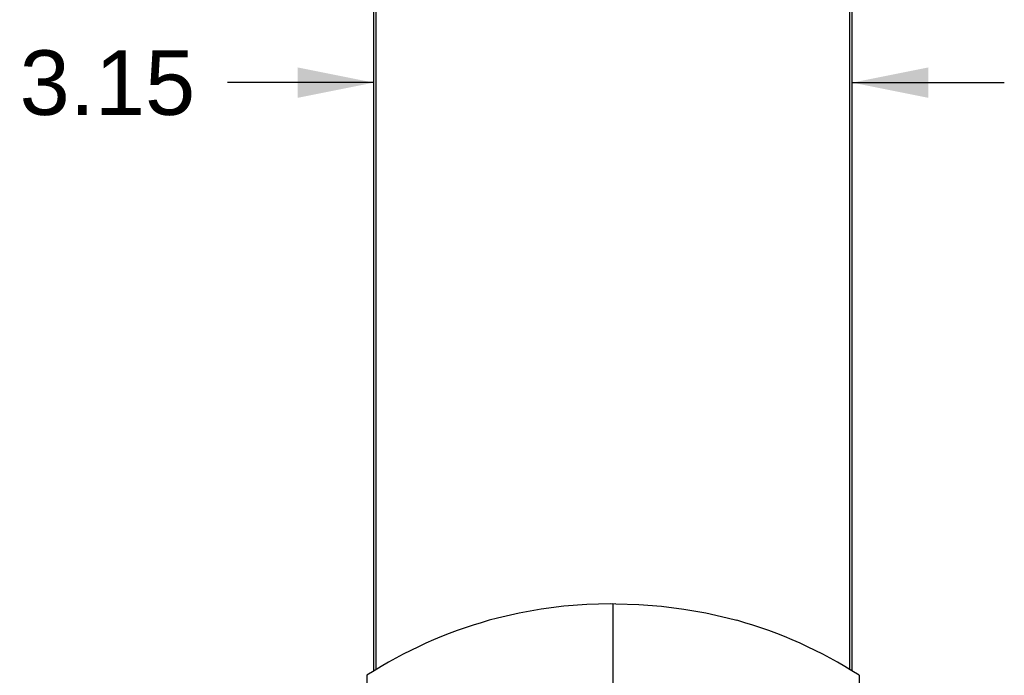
# Model space of a CAD drawing. Header units: inches. Extents: x 0 to 85, y 0 to 55.
# Tile 4 of 115: x 6.9 to 13.3, y 23.1 to 27.4. Entities that reach past the tile are written whole.
import ezdxf

# ---------------------------------------------------------------- set-up
doc = ezdxf.new("R2010")
doc.units = ezdxf.units.IN
doc.header["$LTSCALE"] = 4.675
doc.header["$MEASUREMENT"] = 0
doc.layers.get('0').update_dxf_attribs({"linetype": 'CONTINUOUS'})
doc.layers.add('_15875', color=7, linetype='CONTINUOUS')
doc.layers.add('_76191', color=7, linetype='CONTINUOUS')
doc.styles.get("Standard").update_dxf_attribs({"font": 'arial.ttf'})
doc.dimstyles.new('DIMSTYLE_1', dxfattribs={"dimtxt": 0.425, "dimasz": 0.5, "dimexe": 0.09, "dimexo": 0.07, "dimgap": 0.0425, "dimtad": 0, "dimtih": 1, "dimtoh": 1, "dimdec": 3, "dimzin": 4, "dimdsep": 46, "dimtxsty": 'Standard', "dimblk": '_FILLED', "dimblk1": '_FILLED', "dimblk2": '_FILLED', "dimcen": 0.09, "dimadec": 3, "dimazin": 1, "dimtfac": 1, "dimtdec": 3, "dimtofl": 0, "dimtmove": 0, "dimatfit": 3, "dimldrblk": '_FILLED', "dimfxl": 0, "dimtolj": 1, "dimtzin": 4, "dimarcsym": 0})

# ---------------------------------------------------------------- blocks, each defined once
blk = doc.blocks.new('_FILLED')
at = {"color": 0, "linetype": 'ByBlock'}
blk.add_solid([(0, 0), (-1, 0.2), (-1, -0.2)], dxfattribs=at)
blk = doc.blocks.new('*D2')
at = {"color": 2, "linetype": 'Continuous'}
for p, q in [((9.1833, 27.0164), (8.2218, 27.0164)), ((12.3329, 27.0164), (13.3329, 27.0164))]:
    blk.add_line(p, q, dxfattribs=at)
at = {"color": 2, "linetype": 'Continuous', "xscale": 0.5, "yscale": 0.5, "zscale": 0.5}
blk.add_blockref('_FILLED', (9.1833, 27.0164), dxfattribs=at)
at = {"color": 2, "linetype": 'Continuous', "xscale": 0.5, "yscale": 0.5, "zscale": 0.5, "rotation": 180}
blk.add_blockref('_FILLED', (12.3329, 27.0164), dxfattribs=at)
at = {"color": 2, "linetype": 'Continuous', "insert": (8.0093, 27.2289), "char_height": 0.425, "width": 1.154926, "attachment_point": 3, "line_spacing_factor": 0.9}
blk.add_mtext('3.15', dxfattribs=at)

msp = doc.modelspace()

# ---------------------------------------------------------------- linework, layer by layer
at = {"color": 6, "linetype": 'Continuous'}
for p, q in [((10.7778, 23.5866), (10.7581, 23.5865)), ((11.5096, 23.4961), (11.5731, 23.4791)), ((12.3772, 23.1175), (12.3772, 18.9407))]:
    msp.add_line(p, q, dxfattribs=at)
at = {"color": 7, "linetype": 'Continuous'}
for p, q in [((10.7778, 23.5861), (10.7581, 23.5866)), ((10.7581, 23.5866), (10.7581, 22.7874))]:
    msp.add_line(p, q, dxfattribs=at)
at = {"color": 6, "linetype": 'Continuous'}
msp.add_lwpolyline([(10.7778, 23.5866), (10.9285, 23.5827), (11.0771, 23.5717), (11.2242, 23.5535), (11.3686, 23.5282), (11.5096, 23.4961)], dxfattribs=at)
msp.add_arc((10.7778, 20.6354), 2.9528, 57.20283, 74.37661, dxfattribs=at)
at = {"layer": '_15875', "color": 7, "linetype": 'Continuous'}
for p, q in [((10.7581, 23.5865), (10.7385, 23.5866)), ((10.7581, 23.5865), (10.7581, 22.7874)), ((9.139, 23.1175), (9.139, 18.9407))]:
    msp.add_line(p, q, dxfattribs=at)
msp.add_lwpolyline([(10.7385, 23.5866), (10.5851, 23.5826), (10.4342, 23.5713), (10.2855, 23.5525), (10.14, 23.5266), (9.9985, 23.494), (9.9432, 23.4791)], dxfattribs=at)
msp.add_arc((10.7385, 20.6354), 2.9528, 105.62339, 122.79717, dxfattribs=at)
at = {"layer": '_76191', "color": 7, "linetype": 'Continuous'}
for p, q in [((9.1833, 32.8051), (9.1833, 23.1442)), ((9.1999, 23.1542), (9.1999, 32.8175)), ((12.3164, 23.1542), (12.3164, 32.8175)), ((12.3329, 23.1442), (12.3329, 32.8051))]:
    msp.add_line(p, q, dxfattribs=at)

# ---------------------------------------------------------------- dimensions: what is measured, and where the dimension line sits
at = {"color": 2, "linetype": 'Continuous'}
dim = msp.add_linear_dim(base=(12.3329, 27.0164), p1=(9.1833, 22.8217), p2=(12.3329, 22.8217), text='<>\\P[]', dimstyle='DIMSTYLE_1', dxfattribs=at)
dim.commit()
dim.dimension.update_dxf_attribs({"geometry": '*D2', "text_midpoint": (7.4329, 27.014), "dimtype": 160})

doc.saveas('drawing.dxf')
